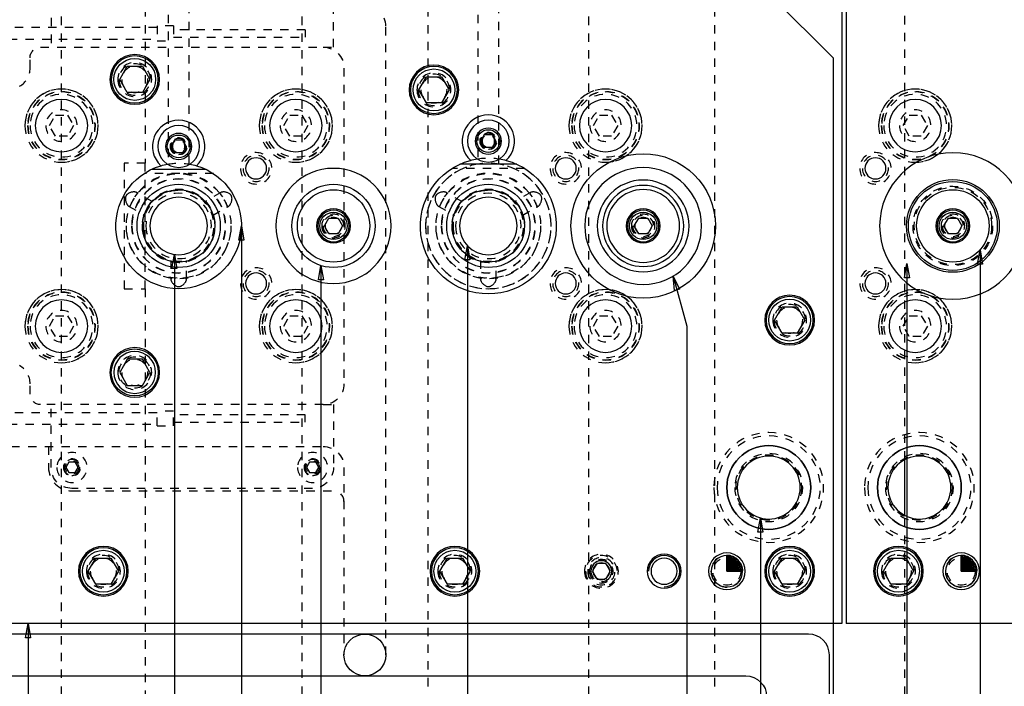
# Model space of a CAD drawing. Header units: inches. Extents: x 3 to 351, y 4 to 271.
# Tile 202 of 256: x 61 to 72, y 220 to 228. Entities that reach past the tile are written whole.
import ezdxf

# ---------------------------------------------------------------- set-up
doc = ezdxf.new("R2010")
doc.units = ezdxf.units.IN
doc.header["$LTSCALE"] = 0.5
doc.header["$MEASUREMENT"] = 0
doc.linetypes.add('HIDDEN', pattern=[0.225, 0.15, -0.075])
doc.layers.add('DSS', color=7, linetype='Continuous')

# ---------------------------------------------------------------- blocks, each defined once
blk = doc.blocks.new('ArrowheadClosed')
at = {"color": 0}
for p, q in [((0, 0), (-1, 0.176)), ((-1, 0.176), (-1, -0.176)), ((-1, -0.176), (0, 0))]:
    blk.add_line(p, q, dxfattribs=at)

msp = doc.modelspace()

# ---------------------------------------------------------------- linework, layer by layer
at = {"layer": 'DSS', "color": 254, "linetype": 'HIDDEN'}
for p, q in [((61.08, 215.478), (61.08, 235.478)), ((62.08, 235.478), (62.08, 226.228)), ((63.955, 215.478), (63.955, 235.478)), ((65.455, 235.478), (65.455, 215.478)), ((67.38, 215.478), (67.38, 235.478)), ((68.88, 235.478), (68.88, 215.478)), ((62.355, 230.599), (62.355, 226.218)), ((62.605, 226.218), (62.605, 230.599)), ((66.055, 230.599), (66.055, 226.218)), ((66.305, 226.218), (66.305, 230.599)), ((60.955, 228.363), (60.955, 227.613)), ((64.33, 227.613), (64.33, 228.363)), ((71.155, 222.686), (71.155, 228.271)), ((62.221, 227.848), (60.449, 227.848)), ((62.221, 227.867), (62.221, 227.69)), ((62.418, 227.867), (62.221, 227.867)), ((62.418, 227.867), (62.418, 227.69)), ((63.992, 227.822), (62.418, 227.822)), ((63.992, 227.822), (63.992, 227.735)), ((64.955, 220.353), (64.955, 227.863)), ((60.449, 227.71), (62.221, 227.71)), ((62.221, 227.69), (62.418, 227.69)), ((62.418, 227.735), (63.992, 227.735)), ((60.83, 227.613), (64.205, 227.613)), ((64.205, 227.613), (64.33, 227.613)), ((60.705, 227.363), (60.705, 227.488)), ((64.455, 227.363), (64.455, 223.593)), ((60.936, 226.676), (61.008, 226.801)), ((61.008, 226.801), (61.153, 226.801)), ((61.153, 226.801), (61.225, 226.676)), ((63.736, 226.676), (63.808, 226.801)), ((63.808, 226.801), (63.953, 226.801)), ((63.953, 226.801), (64.025, 226.676)), ((67.436, 226.676), (67.508, 226.801)), ((67.508, 226.801), (67.653, 226.801)), ((67.653, 226.801), (67.725, 226.676)), ((71.136, 226.676), (71.208, 226.801)), ((71.208, 226.801), (71.353, 226.801)), ((71.353, 226.801), (71.425, 226.676)), ((61.008, 226.551), (60.936, 226.676)), ((61.225, 226.676), (61.153, 226.551)), ((63.808, 226.551), (63.736, 226.676)), ((64.025, 226.676), (63.953, 226.551)), ((67.508, 226.551), (67.436, 226.676)), ((67.725, 226.676), (67.653, 226.551)), ((71.208, 226.551), (71.136, 226.676)), ((71.425, 226.676), (71.353, 226.551)), ((61.153, 226.551), (61.008, 226.551)), ((63.953, 226.551), (63.808, 226.551)), ((67.653, 226.551), (67.508, 226.551)), ((71.353, 226.551), (71.208, 226.551)), ((61.83, 226.228), (61.83, 224.728)), ((62.08, 226.228), (61.83, 226.228)), ((62.08, 224.728), (62.08, 226.228)), ((66.613, 226.166), (65.747, 226.166)), ((62.895, 226.103), (62.066, 226.103)), ((61.891, 225.873), (61.884, 225.87)), ((61.898, 225.875), (61.891, 225.873)), ((61.905, 225.878), (61.898, 225.875)), ((61.913, 225.88), (61.905, 225.878)), ((61.92, 225.882), (61.913, 225.88)), ((61.928, 225.883), (61.92, 225.882)), ((61.935, 225.884), (61.928, 225.883)), ((61.942, 225.884), (61.935, 225.884)), ((61.949, 225.884), (61.942, 225.884)), ((61.955, 225.884), (61.949, 225.884)), ((61.96, 225.883), (61.955, 225.884)), ((61.964, 225.882), (61.96, 225.883)), ((61.968, 225.881), (61.964, 225.882)), ((61.971, 225.88), (61.968, 225.881)), ((61.974, 225.879), (61.971, 225.88)), ((61.976, 225.878), (61.974, 225.879)), ((62.171, 225.765), (61.976, 225.878)), ((61.978, 225.877), (61.976, 225.878)), ((61.976, 225.878), (61.976, 225.878)), ((61.979, 225.876), (61.978, 225.877)), ((61.981, 225.874), (61.979, 225.876)), ((61.982, 225.873), (61.981, 225.874)), ((61.983, 225.871), (61.982, 225.873)), ((61.983, 225.87), (61.983, 225.871)), ((62.985, 225.878), (62.79, 225.765)), ((62.985, 225.878), (62.977, 225.863)), ((62.986, 225.879), (62.985, 225.878)), ((62.988, 225.88), (62.986, 225.879)), ((62.991, 225.881), (62.988, 225.88)), ((62.995, 225.882), (62.991, 225.881)), ((63, 225.883), (62.995, 225.882)), ((63.004, 225.883), (63, 225.883)), ((63.009, 225.884), (63.004, 225.883)), ((63.015, 225.884), (63.009, 225.884)), ((63.02, 225.884), (63.015, 225.884)), ((63.026, 225.884), (63.02, 225.884)), ((63.034, 225.883), (63.026, 225.884)), ((63.043, 225.881), (63.034, 225.883)), ((63.051, 225.879), (63.043, 225.881)), ((63.06, 225.877), (63.051, 225.879)), ((63.069, 225.873), (63.06, 225.877)), ((63.077, 225.87), (63.069, 225.873)), ((65.591, 225.873), (65.584, 225.87)), ((65.598, 225.875), (65.591, 225.873)), ((65.605, 225.878), (65.598, 225.875)), ((65.613, 225.88), (65.605, 225.878)), ((65.62, 225.882), (65.613, 225.88)), ((65.628, 225.883), (65.62, 225.882)), ((65.635, 225.884), (65.628, 225.883)), ((65.642, 225.884), (65.635, 225.884)), ((65.649, 225.884), (65.642, 225.884)), ((65.655, 225.884), (65.649, 225.884)), ((65.66, 225.883), (65.655, 225.884)), ((65.664, 225.882), (65.66, 225.883)), ((65.668, 225.881), (65.664, 225.882)), ((65.671, 225.88), (65.668, 225.881)), ((65.674, 225.879), (65.671, 225.88)), ((65.676, 225.878), (65.674, 225.879)), ((65.871, 225.765), (65.676, 225.878)), ((65.678, 225.877), (65.676, 225.878)), ((65.676, 225.878), (65.676, 225.878)), ((65.679, 225.876), (65.678, 225.877)), ((65.681, 225.874), (65.679, 225.876)), ((65.682, 225.873), (65.681, 225.874)), ((65.683, 225.871), (65.682, 225.873)), ((65.683, 225.87), (65.683, 225.871)), ((66.685, 225.878), (66.49, 225.765)), ((66.685, 225.878), (66.677, 225.863)), ((66.686, 225.879), (66.685, 225.878)), ((66.688, 225.88), (66.686, 225.879)), ((66.691, 225.881), (66.688, 225.88)), ((66.695, 225.882), (66.691, 225.881)), ((66.7, 225.883), (66.695, 225.882)), ((66.704, 225.883), (66.7, 225.883)), ((66.709, 225.884), (66.704, 225.883)), ((66.715, 225.884), (66.709, 225.884)), ((66.72, 225.884), (66.715, 225.884)), ((66.726, 225.884), (66.72, 225.884)), ((66.734, 225.883), (66.726, 225.884)), ((66.743, 225.881), (66.734, 225.883)), ((66.751, 225.879), (66.743, 225.881)), ((66.76, 225.877), (66.751, 225.879)), ((66.769, 225.873), (66.76, 225.877)), ((66.777, 225.87), (66.769, 225.873)), ((61.844, 225.813), (61.843, 225.806)), ((61.843, 225.806), (61.843, 225.799)), ((61.843, 225.799), (61.844, 225.79)), ((61.845, 225.821), (61.844, 225.817)), ((61.844, 225.817), (61.844, 225.813)), ((61.844, 225.79), (61.846, 225.782)), ((61.846, 225.825), (61.845, 225.821)), ((61.847, 225.829), (61.846, 225.825)), ((61.846, 225.782), (61.848, 225.773)), ((61.848, 225.833), (61.847, 225.829)), ((61.85, 225.836), (61.848, 225.833)), ((61.848, 225.773), (61.85, 225.764)), ((61.851, 225.839), (61.85, 225.836)), ((61.85, 225.764), (61.854, 225.756)), ((61.853, 225.843), (61.851, 225.839)), ((61.855, 225.846), (61.853, 225.843)), ((61.854, 225.756), (61.857, 225.748)), ((61.858, 225.849), (61.855, 225.846)), ((61.86, 225.852), (61.858, 225.849)), ((61.863, 225.854), (61.86, 225.852)), ((61.867, 225.858), (61.863, 225.854)), ((61.871, 225.861), (61.867, 225.858)), ((61.875, 225.864), (61.871, 225.861)), ((61.879, 225.867), (61.875, 225.864)), ((61.884, 225.87), (61.879, 225.867)), ((61.908, 225.73), (61.919, 225.76)), ((61.956, 225.824), (61.976, 225.848)), ((61.976, 225.848), (61.979, 225.852)), ((61.979, 225.852), (61.981, 225.855)), ((61.981, 225.855), (61.982, 225.858)), ((61.982, 225.858), (61.983, 225.86)), ((61.984, 225.868), (61.983, 225.87)), ((61.983, 225.86), (61.984, 225.863)), ((61.984, 225.865), (61.984, 225.868)), ((61.984, 225.863), (61.984, 225.865)), ((62.977, 225.863), (62.984, 225.848)), ((62.984, 225.848), (63.005, 225.825)), ((63.042, 225.759), (63.053, 225.73)), ((63.083, 225.866), (63.077, 225.87)), ((63.088, 225.863), (63.083, 225.866)), ((63.092, 225.86), (63.088, 225.863)), ((63.095, 225.857), (63.092, 225.86)), ((63.098, 225.854), (63.095, 225.857)), ((63.101, 225.852), (63.098, 225.854)), ((63.103, 225.849), (63.101, 225.852)), ((63.105, 225.846), (63.103, 225.849)), ((63.104, 225.749), (63.107, 225.756)), ((63.108, 225.843), (63.105, 225.846)), ((63.107, 225.756), (63.11, 225.763)), ((63.109, 225.84), (63.108, 225.843)), ((63.111, 225.836), (63.109, 225.84)), ((63.11, 225.763), (63.112, 225.77)), ((63.113, 225.831), (63.111, 225.836)), ((63.112, 225.77), (63.114, 225.778)), ((63.115, 225.826), (63.113, 225.831)), ((63.114, 225.778), (63.116, 225.787)), ((63.116, 225.821), (63.115, 225.826)), ((63.117, 225.815), (63.116, 225.821)), ((63.116, 225.787), (63.117, 225.796)), ((63.117, 225.809), (63.117, 225.815)), ((63.118, 225.802), (63.117, 225.809)), ((63.117, 225.796), (63.118, 225.802)), ((65.544, 225.813), (65.543, 225.806)), ((65.543, 225.806), (65.543, 225.799)), ((65.543, 225.799), (65.544, 225.79)), ((65.545, 225.821), (65.544, 225.817)), ((65.544, 225.817), (65.544, 225.813)), ((65.544, 225.79), (65.546, 225.782)), ((65.546, 225.825), (65.545, 225.821)), ((65.547, 225.829), (65.546, 225.825)), ((65.546, 225.782), (65.548, 225.773)), ((65.548, 225.833), (65.547, 225.829)), ((65.55, 225.836), (65.548, 225.833)), ((65.548, 225.773), (65.55, 225.764)), ((65.551, 225.839), (65.55, 225.836)), ((65.55, 225.764), (65.554, 225.756)), ((65.553, 225.843), (65.551, 225.839)), ((65.555, 225.846), (65.553, 225.843)), ((65.554, 225.756), (65.557, 225.748)), ((65.558, 225.849), (65.555, 225.846)), ((65.56, 225.852), (65.558, 225.849)), ((65.563, 225.854), (65.56, 225.852)), ((65.567, 225.858), (65.563, 225.854)), ((65.571, 225.861), (65.567, 225.858)), ((65.575, 225.864), (65.571, 225.861)), ((65.579, 225.867), (65.575, 225.864)), ((65.584, 225.87), (65.579, 225.867)), ((65.608, 225.73), (65.619, 225.76)), ((65.656, 225.824), (65.676, 225.848)), ((65.676, 225.848), (65.679, 225.852)), ((65.679, 225.852), (65.681, 225.855)), ((65.681, 225.855), (65.682, 225.858)), ((65.682, 225.858), (65.683, 225.86)), ((65.684, 225.868), (65.683, 225.87)), ((65.683, 225.86), (65.684, 225.863)), ((65.684, 225.865), (65.684, 225.868)), ((65.684, 225.863), (65.684, 225.865)), ((66.677, 225.863), (66.684, 225.848)), ((66.684, 225.848), (66.705, 225.825)), ((66.742, 225.759), (66.753, 225.73)), ((66.783, 225.866), (66.777, 225.87)), ((66.788, 225.863), (66.783, 225.866)), ((66.792, 225.86), (66.788, 225.863)), ((66.795, 225.857), (66.792, 225.86)), ((66.798, 225.854), (66.795, 225.857)), ((66.801, 225.852), (66.798, 225.854)), ((66.803, 225.849), (66.801, 225.852)), ((66.805, 225.846), (66.803, 225.849)), ((66.804, 225.749), (66.807, 225.756)), ((66.808, 225.843), (66.805, 225.846)), ((66.807, 225.756), (66.81, 225.763)), ((66.809, 225.84), (66.808, 225.843)), ((66.811, 225.836), (66.809, 225.84)), ((66.81, 225.763), (66.812, 225.77)), ((66.813, 225.831), (66.811, 225.836)), ((66.812, 225.77), (66.814, 225.778)), ((66.815, 225.826), (66.813, 225.831)), ((66.814, 225.778), (66.816, 225.787)), ((66.816, 225.821), (66.815, 225.826)), ((66.817, 225.815), (66.816, 225.821)), ((66.816, 225.787), (66.817, 225.796)), ((66.817, 225.809), (66.817, 225.815)), ((66.818, 225.802), (66.817, 225.809)), ((66.817, 225.796), (66.818, 225.802)), ((61.857, 225.748), (61.859, 225.743)), ((61.859, 225.743), (61.862, 225.738)), ((61.862, 225.738), (61.865, 225.734)), ((61.865, 225.734), (61.867, 225.73)), ((61.867, 225.73), (61.87, 225.727)), ((61.87, 225.727), (61.872, 225.724)), ((61.872, 225.724), (61.875, 225.722)), ((61.875, 225.722), (61.882, 225.716)), ((61.882, 225.716), (62.077, 225.603)), ((61.882, 225.716), (61.884, 225.715)), ((61.884, 225.715), (61.886, 225.714)), ((61.886, 225.714), (61.889, 225.713)), ((61.889, 225.713), (61.891, 225.713)), ((61.891, 225.713), (61.894, 225.713)), ((61.894, 225.713), (61.896, 225.714)), ((61.896, 225.714), (61.898, 225.715)), ((61.898, 225.715), (61.9, 225.717)), ((61.9, 225.717), (61.902, 225.719)), ((61.902, 225.719), (61.904, 225.722)), ((61.904, 225.722), (61.906, 225.726)), ((61.906, 225.726), (61.908, 225.73)), ((62.884, 225.603), (63.079, 225.716)), ((63.053, 225.73), (63.062, 225.716)), ((63.062, 225.716), (63.079, 225.716)), ((63.079, 225.716), (63.09, 225.726)), ((63.09, 225.726), (63.093, 225.729)), ((63.093, 225.729), (63.095, 225.733)), ((63.095, 225.733), (63.098, 225.736)), ((63.098, 225.736), (63.101, 225.742)), ((63.101, 225.742), (63.104, 225.749)), ((65.557, 225.748), (65.559, 225.743)), ((65.559, 225.743), (65.562, 225.738)), ((65.562, 225.738), (65.565, 225.734)), ((65.565, 225.734), (65.567, 225.73)), ((65.567, 225.73), (65.57, 225.727)), ((65.57, 225.727), (65.572, 225.724)), ((65.572, 225.724), (65.575, 225.722)), ((65.575, 225.722), (65.582, 225.716)), ((65.582, 225.716), (65.599, 225.716)), ((65.582, 225.716), (65.777, 225.603)), ((65.599, 225.716), (65.608, 225.73)), ((66.584, 225.603), (66.779, 225.716)), ((66.753, 225.73), (66.762, 225.716)), ((66.762, 225.716), (66.779, 225.716)), ((66.779, 225.716), (66.79, 225.726)), ((66.79, 225.726), (66.793, 225.729)), ((66.793, 225.729), (66.795, 225.733)), ((66.795, 225.733), (66.798, 225.736)), ((66.798, 225.736), (66.801, 225.742)), ((66.801, 225.742), (66.804, 225.749)), ((62.387, 225.067), (62.387, 224.842)), ((62.574, 224.842), (62.574, 225.067)), ((66.087, 225.067), (66.087, 224.842)), ((66.274, 224.842), (66.274, 225.067)), ((62.396, 224.856), (62.387, 224.842)), ((62.387, 224.842), (62.387, 224.841)), ((62.387, 224.841), (62.387, 224.838)), ((62.387, 224.838), (62.387, 224.836)), ((62.387, 224.836), (62.388, 224.832)), ((62.388, 224.832), (62.389, 224.828)), ((62.389, 224.828), (62.391, 224.824)), ((62.391, 224.824), (62.393, 224.82)), ((62.393, 224.82), (62.396, 224.814)), ((62.412, 224.857), (62.396, 224.856)), ((62.396, 224.814), (62.399, 224.808)), ((62.443, 224.851), (62.412, 224.857)), ((62.549, 224.857), (62.518, 224.851)), ((62.565, 224.856), (62.549, 224.857)), ((62.561, 224.807), (62.564, 224.812)), ((62.564, 224.812), (62.567, 224.817)), ((62.574, 224.842), (62.565, 224.856)), ((62.567, 224.817), (62.569, 224.822)), ((62.569, 224.822), (62.571, 224.826)), ((62.571, 224.826), (62.572, 224.83)), ((62.572, 224.83), (62.573, 224.834)), ((62.573, 224.834), (62.574, 224.838)), ((62.574, 224.841), (62.574, 224.842)), ((62.574, 224.838), (62.574, 224.841)), ((66.096, 224.856), (66.087, 224.842)), ((66.087, 224.842), (66.087, 224.841)), ((66.087, 224.841), (66.087, 224.838)), ((66.087, 224.838), (66.087, 224.836)), ((66.087, 224.836), (66.088, 224.832)), ((66.088, 224.832), (66.089, 224.828)), ((66.089, 224.828), (66.091, 224.824)), ((66.091, 224.824), (66.093, 224.82)), ((66.093, 224.82), (66.096, 224.814)), ((66.112, 224.857), (66.096, 224.856)), ((66.096, 224.814), (66.099, 224.808)), ((66.143, 224.851), (66.112, 224.857)), ((66.249, 224.857), (66.218, 224.851)), ((66.265, 224.856), (66.249, 224.857)), ((66.261, 224.807), (66.264, 224.812)), ((66.264, 224.812), (66.267, 224.817)), ((66.274, 224.842), (66.265, 224.856)), ((66.267, 224.817), (66.269, 224.822)), ((66.269, 224.822), (66.271, 224.826)), ((66.271, 224.826), (66.272, 224.83)), ((66.272, 224.83), (66.273, 224.834)), ((66.273, 224.834), (66.274, 224.838)), ((66.274, 224.841), (66.274, 224.842)), ((66.274, 224.838), (66.274, 224.841)), ((61.83, 224.728), (62.08, 224.728)), ((62.08, 224.728), (62.08, 215.478)), ((62.399, 224.808), (62.403, 224.802)), ((62.403, 224.802), (62.408, 224.796)), ((62.408, 224.796), (62.413, 224.79)), ((62.413, 224.79), (62.418, 224.784)), ((62.418, 224.784), (62.424, 224.779)), ((62.424, 224.779), (62.43, 224.773)), ((62.43, 224.773), (62.436, 224.769)), ((62.436, 224.769), (62.442, 224.765)), ((62.442, 224.765), (62.448, 224.761)), ((62.448, 224.761), (62.455, 224.758)), ((62.455, 224.758), (62.461, 224.756)), ((62.461, 224.756), (62.466, 224.755)), ((62.466, 224.755), (62.47, 224.754)), ((62.47, 224.754), (62.474, 224.754)), ((62.474, 224.754), (62.478, 224.753)), ((62.478, 224.753), (62.482, 224.753)), ((62.482, 224.753), (62.486, 224.753)), ((62.486, 224.753), (62.49, 224.754)), ((62.49, 224.754), (62.494, 224.755)), ((62.494, 224.755), (62.498, 224.756)), ((62.498, 224.756), (62.503, 224.757)), ((62.503, 224.757), (62.508, 224.759)), ((62.508, 224.759), (62.514, 224.762)), ((62.514, 224.762), (62.519, 224.765)), ((62.519, 224.765), (62.524, 224.769)), ((62.524, 224.769), (62.532, 224.774)), ((62.532, 224.774), (62.539, 224.78)), ((62.539, 224.78), (62.545, 224.787)), ((62.545, 224.787), (62.551, 224.794)), ((62.551, 224.794), (62.555, 224.798)), ((62.555, 224.798), (62.558, 224.803)), ((62.558, 224.803), (62.561, 224.807)), ((66.099, 224.808), (66.103, 224.802)), ((66.103, 224.802), (66.108, 224.796)), ((66.108, 224.796), (66.113, 224.79)), ((66.113, 224.79), (66.118, 224.784)), ((66.118, 224.784), (66.124, 224.779)), ((66.124, 224.779), (66.13, 224.773)), ((66.13, 224.773), (66.136, 224.769)), ((66.136, 224.769), (66.142, 224.765)), ((66.142, 224.765), (66.148, 224.761)), ((66.148, 224.761), (66.155, 224.758)), ((66.155, 224.758), (66.161, 224.756)), ((66.161, 224.756), (66.166, 224.755)), ((66.166, 224.755), (66.17, 224.754)), ((66.17, 224.754), (66.174, 224.754)), ((66.174, 224.754), (66.178, 224.753)), ((66.178, 224.753), (66.182, 224.753)), ((66.182, 224.753), (66.186, 224.753)), ((66.186, 224.753), (66.19, 224.754)), ((66.19, 224.754), (66.194, 224.755)), ((66.194, 224.755), (66.198, 224.756)), ((66.198, 224.756), (66.203, 224.757)), ((66.203, 224.757), (66.208, 224.759)), ((66.208, 224.759), (66.214, 224.762)), ((66.214, 224.762), (66.219, 224.765)), ((66.219, 224.765), (66.224, 224.769)), ((66.224, 224.769), (66.232, 224.774)), ((66.232, 224.774), (66.239, 224.78)), ((66.239, 224.78), (66.245, 224.787)), ((66.245, 224.787), (66.251, 224.794)), ((66.251, 224.794), (66.255, 224.798)), ((66.255, 224.798), (66.258, 224.803)), ((66.258, 224.803), (66.261, 224.807)), ((60.936, 224.281), (61.008, 224.406)), ((61.008, 224.406), (61.153, 224.406)), ((61.153, 224.406), (61.225, 224.281)), ((63.736, 224.281), (63.808, 224.406)), ((63.808, 224.406), (63.953, 224.406)), ((63.953, 224.406), (64.025, 224.281)), ((67.436, 224.281), (67.508, 224.406)), ((67.508, 224.406), (67.653, 224.406)), ((67.653, 224.406), (67.725, 224.281)), ((71.136, 224.281), (71.208, 224.406)), ((71.208, 224.406), (71.353, 224.406)), ((71.353, 224.406), (71.425, 224.281)), ((61.008, 224.156), (60.936, 224.281)), ((61.225, 224.281), (61.153, 224.156)), ((63.808, 224.156), (63.736, 224.281)), ((64.025, 224.281), (63.953, 224.156)), ((67.508, 224.156), (67.436, 224.281)), ((67.725, 224.281), (67.653, 224.156)), ((71.208, 224.156), (71.136, 224.281)), ((71.425, 224.281), (71.353, 224.156)), ((61.153, 224.156), (61.008, 224.156)), ((63.953, 224.156), (63.808, 224.156)), ((67.653, 224.156), (67.508, 224.156)), ((71.353, 224.156), (71.208, 224.156)), ((60.705, 223.468), (60.705, 223.593)), ((64.205, 223.343), (60.83, 223.343)), ((60.955, 222.593), (60.955, 223.343)), ((64.205, 223.343), (64.33, 223.343)), ((64.33, 223.343), (64.33, 222.593)), ((62.221, 223.247), (60.449, 223.247)), ((62.221, 223.09), (62.221, 223.267)), ((62.418, 223.267), (62.221, 223.267)), ((62.418, 223.09), (62.418, 223.267)), ((63.992, 223.221), (62.418, 223.221)), ((63.992, 223.135), (63.992, 223.221)), ((60.449, 223.109), (62.221, 223.109)), ((62.221, 223.09), (62.418, 223.09)), ((62.418, 223.135), (63.992, 223.135)), ((58.28, 222.843), (64.205, 222.843)), ((60.925, 222.843), (60.925, 222.593)), ((61.169, 222.656), (61.133, 222.593)), ((61.133, 222.593), (61.169, 222.531)), ((61.242, 222.656), (61.169, 222.656)), ((61.278, 222.593), (61.242, 222.656)), ((61.242, 222.531), (61.278, 222.593)), ((64.044, 222.656), (64.008, 222.593)), ((64.008, 222.593), (64.044, 222.531)), ((64.117, 222.656), (64.044, 222.656)), ((64.153, 222.593), (64.117, 222.656)), ((64.117, 222.531), (64.153, 222.593)), ((64.455, 222.593), (64.455, 220.353)), ((61.169, 222.531), (61.242, 222.531)), ((64.044, 222.531), (64.117, 222.531)), ((64.08, 222.343), (61.205, 222.343)), ((61.205, 222.313), (64.33, 222.313)), ((71.155, 215.478), (71.155, 222.021)), ((67.476, 221.447), (67.422, 221.353)), ((67.585, 221.447), (67.476, 221.447)), ((67.639, 221.353), (67.585, 221.447)), ((67.422, 221.353), (67.476, 221.26)), ((67.585, 221.26), (67.639, 221.353)), ((67.476, 221.26), (67.585, 221.26))]:
    msp.add_line(p, q, dxfattribs=at)
at = {"layer": 'DSS', "color": 56, "linetype": 'Continuous'}
for p, q in [((67.055, 230.728), (70.298, 227.486)), ((70.298, 227.486), (70.298, 212.853)), ((63.23, 225.478), (63.23, 212.853)), ((65.93, 225.242), (65.93, 212.853)), ((72.055, 225.192), (72.055, 212.853)), ((62.43, 225.138), (62.43, 212.853)), ((64.18, 225.005), (64.18, 212.853)), ((71.18, 225.03), (71.18, 212.853)), ((68.389, 224.879), (68.55, 224.279)), ((68.55, 224.279), (68.55, 212.853)), ((69.43, 221.991), (69.43, 212.853)), ((60.68, 220.728), (60.68, 212.853))]:
    msp.add_line(p, q, dxfattribs=at)
at = {"layer": 'DSS', "color": 9, "linetype": 'Continuous'}
for p, q in [((70.405, 230.228), (70.405, 220.728)), ((70.455, 230.228), (70.455, 220.728)), ((62.807, 226.153), (62.154, 226.153)), ((66.521, 226.216), (65.84, 226.216)), ((71.155, 222.021), (71.155, 222.686)), ((70.405, 220.728), (56.955, 220.728)), ((80.255, 220.728), (70.455, 220.728))]:
    msp.add_line(p, q, dxfattribs=at)
at = {"layer": 'DSS', "color": 132, "linetype": 'Continuous'}
for p, q in [((61.775, 227.228), (61.865, 227.385)), ((61.865, 227.385), (62.046, 227.385)), ((62.046, 227.385), (62.136, 227.228)), ((61.865, 227.072), (61.775, 227.228)), ((62.136, 227.228), (62.046, 227.072)), ((65.35, 227.103), (65.44, 227.26)), ((65.44, 227.26), (65.621, 227.26)), ((65.621, 227.26), (65.711, 227.103)), ((62.046, 227.072), (61.865, 227.072)), ((65.44, 226.947), (65.35, 227.103)), ((65.711, 227.103), (65.621, 226.947)), ((65.621, 226.947), (65.44, 226.947)), ((62.39, 226.428), (62.435, 226.507)), ((62.435, 226.507), (62.526, 226.507)), ((62.526, 226.507), (62.571, 226.428)), ((66.09, 226.491), (66.135, 226.569)), ((66.135, 226.413), (66.09, 226.491)), ((66.135, 226.569), (66.226, 226.569)), ((66.226, 226.569), (66.271, 226.491)), ((66.271, 226.491), (66.226, 226.413)), ((62.435, 226.35), (62.39, 226.428)), ((62.526, 226.35), (62.435, 226.35)), ((62.571, 226.428), (62.526, 226.35)), ((66.226, 226.413), (66.135, 226.413)), ((64.222, 225.478), (64.276, 225.572)), ((64.276, 225.572), (64.385, 225.572)), ((64.385, 225.572), (64.439, 225.478)), ((67.922, 225.478), (67.976, 225.572)), ((67.976, 225.572), (68.085, 225.572)), ((68.085, 225.572), (68.139, 225.478)), ((71.622, 225.478), (71.676, 225.572)), ((71.676, 225.572), (71.785, 225.572)), ((71.785, 225.572), (71.839, 225.478)), ((64.276, 225.385), (64.222, 225.478)), ((64.439, 225.478), (64.385, 225.385)), ((67.976, 225.385), (67.922, 225.478)), ((68.139, 225.478), (68.085, 225.385)), ((71.676, 225.385), (71.622, 225.478)), ((71.839, 225.478), (71.785, 225.385)), ((64.385, 225.385), (64.276, 225.385)), ((68.085, 225.385), (67.976, 225.385)), ((71.785, 225.385), (71.676, 225.385)), ((69.6, 224.353), (69.69, 224.51)), ((69.69, 224.51), (69.871, 224.51)), ((69.871, 224.51), (69.961, 224.353)), ((69.69, 224.197), (69.6, 224.353)), ((69.961, 224.353), (69.871, 224.197)), ((69.871, 224.197), (69.69, 224.197)), ((61.865, 223.885), (61.775, 223.728)), ((62.046, 223.885), (61.865, 223.885)), ((62.136, 223.728), (62.046, 223.885)), ((61.775, 223.728), (61.865, 223.572)), ((62.046, 223.572), (62.136, 223.728)), ((61.865, 223.572), (62.046, 223.572)), ((61.4, 221.353), (61.49, 221.51)), ((61.49, 221.51), (61.671, 221.51)), ((61.671, 221.51), (61.761, 221.353)), ((65.6, 221.353), (65.69, 221.51)), ((65.69, 221.51), (65.871, 221.51)), ((65.871, 221.51), (65.961, 221.353)), ((69.6, 221.353), (69.69, 221.51)), ((69.69, 221.51), (69.871, 221.51)), ((69.871, 221.51), (69.961, 221.353)), ((70.9, 221.353), (70.99, 221.51)), ((70.99, 221.51), (71.171, 221.51)), ((71.171, 221.51), (71.261, 221.353)), ((61.49, 221.197), (61.4, 221.353)), ((61.761, 221.353), (61.671, 221.197)), ((65.69, 221.197), (65.6, 221.353)), ((65.961, 221.353), (65.871, 221.197)), ((69.69, 221.197), (69.6, 221.353)), ((69.961, 221.353), (69.871, 221.197)), ((70.99, 221.197), (70.9, 221.353)), ((71.261, 221.353), (71.171, 221.197)), ((61.671, 221.197), (61.49, 221.197)), ((65.871, 221.197), (65.69, 221.197)), ((69.871, 221.197), (69.69, 221.197)), ((71.171, 221.197), (70.99, 221.197))]:
    msp.add_line(p, q, dxfattribs=at)
at = {"layer": 'DSS', "color": 100, "linetype": 'Continuous'}
for p, q in [((69.03, 221.353), (69.03, 221.541)), ((69.03, 221.353), (69.047, 221.54)), ((69.03, 221.353), (69.063, 221.538)), ((69.03, 221.353), (69.079, 221.535)), ((69.03, 221.353), (69.095, 221.53)), ((69.03, 221.353), (69.11, 221.523)), ((71.83, 221.353), (71.83, 221.541)), ((71.83, 221.353), (71.847, 221.54)), ((71.83, 221.353), (71.863, 221.538)), ((71.83, 221.353), (71.879, 221.535)), ((71.83, 221.353), (71.895, 221.53)), ((71.83, 221.353), (71.91, 221.523)), ((69.03, 221.353), (69.124, 221.516)), ((69.03, 221.353), (69.138, 221.507)), ((69.03, 221.353), (69.151, 221.497)), ((69.03, 221.353), (69.163, 221.486)), ((69.03, 221.353), (69.174, 221.474)), ((69.03, 221.353), (69.184, 221.461)), ((69.03, 221.353), (69.193, 221.447)), ((69.03, 221.353), (69.2, 221.433)), ((69.03, 221.353), (69.207, 221.418)), ((69.03, 221.353), (69.212, 221.402)), ((71.83, 221.353), (71.924, 221.516)), ((71.83, 221.353), (71.938, 221.507)), ((71.83, 221.353), (71.951, 221.497)), ((71.83, 221.353), (71.963, 221.486)), ((71.83, 221.353), (71.974, 221.474)), ((71.83, 221.353), (71.984, 221.461)), ((71.83, 221.353), (71.993, 221.447)), ((71.83, 221.353), (72, 221.433)), ((71.83, 221.353), (72.007, 221.418)), ((71.83, 221.353), (72.012, 221.402)), ((69.03, 221.353), (69.215, 221.386)), ((69.03, 221.353), (69.217, 221.37)), ((69.03, 221.353), (69.218, 221.353)), ((71.83, 221.353), (72.015, 221.386)), ((71.83, 221.353), (72.017, 221.37)), ((71.83, 221.353), (72.018, 221.353))]:
    msp.add_line(p, q, dxfattribs=at)
at = {"layer": 'DSS', "color": 254, "linetype": 'Continuous'}
for p, q in [((70.005, 220.603), (57.205, 220.603)), ((70.255, 219.767), (70.255, 220.353)), ((57.205, 220.103), (69.255, 220.103))]:
    msp.add_line(p, q, dxfattribs=at)
at = {"layer": 'DSS', "color": 9, "linetype": 'Continuous', "extrusion": (0, 0, -1)}
for centre, radius in [((-61.955, 227.228), 0.297), ((-65.53, 227.103), 0.297), ((-61.08, 226.676), 0.313), ((-63.88, 226.676), 0.313), ((-67.58, 226.676), 0.313), ((-71.28, 226.676), 0.313), ((-71.73, 225.478), 0.875), ((-63.405, 226.166), 0.126), ((-67.105, 226.166), 0.126), ((-70.805, 226.166), 0.126), ((-64.33, 225.478), 0.688), ((-62.48, 225.478), 0.344), ((-66.18, 225.478), 0.344), ((-64.33, 225.478), 0.203), ((-68.03, 225.478), 0.203), ((-71.73, 225.478), 0.203), ((-63.405, 224.791), 0.126), ((-67.105, 224.791), 0.126), ((-70.805, 224.791), 0.126), ((-61.08, 224.281), 0.313), ((-63.88, 224.281), 0.313), ((-67.58, 224.281), 0.313), ((-69.78, 224.353), 0.297), ((-71.28, 224.281), 0.313), ((-61.955, 223.728), 0.297), ((-69.53, 222.353), 0.501), ((-71.33, 222.353), 0.501), ((-69.53, 222.353), 0.376), ((-71.33, 222.353), 0.376), ((-61.58, 221.353), 0.297), ((-65.78, 221.353), 0.297), ((-69.78, 221.353), 0.297), ((-71.08, 221.353), 0.297), ((-68.28, 221.353), 0.203), ((-69.03, 221.353), 0.219), ((-69.03, 221.353), 0.188), ((-71.83, 221.353), 0.219), ((-71.83, 221.353), 0.188), ((-67.53, 221.353), 0.1), ((-68.28, 221.353), 0.156)]:
    msp.add_circle(centre, radius, dxfattribs=at)
at = {"layer": 'DSS', "color": 132, "linetype": 'Continuous', "extrusion": (0, 0, -1)}
for centre, radius in [((-61.955, 227.228), 0.281), ((-65.53, 227.103), 0.281), ((-62.48, 226.428), 0.156), ((-66.18, 226.491), 0.156), ((-64.33, 225.478), 0.188), ((-68.03, 225.478), 0.188), ((-71.73, 225.478), 0.188), ((-69.78, 224.353), 0.281), ((-61.955, 223.728), 0.25), ((-61.58, 221.353), 0.281), ((-65.78, 221.353), 0.281), ((-69.78, 221.353), 0.281), ((-71.08, 221.353), 0.281)]:
    msp.add_circle(centre, radius, dxfattribs=at)
at = {"layer": 'DSS', "color": 132, "linetype": 'Continuous'}
for centre, radius in [((61.955, 227.228), 0.25), ((65.53, 227.103), 0.25), ((66.18, 226.491), 0.136), ((62.48, 226.428), 0.136), ((64.33, 225.478), 0.163), ((68.03, 225.478), 0.163), ((71.73, 225.478), 0.163), ((69.78, 224.353), 0.25), ((61.955, 223.728), 0.281), ((61.58, 221.353), 0.25), ((65.78, 221.353), 0.25), ((69.78, 221.353), 0.25), ((71.08, 221.353), 0.25)]:
    msp.add_circle(centre, radius, dxfattribs=at)
at = {"layer": 'DSS', "color": 254, "linetype": 'HIDDEN', "extrusion": (0, 0, -1)}
for centre, radius in [((-61.955, 227.228), 0.203), ((-61.955, 227.228), 0.188), ((-61.955, 227.228), 0.156), ((-65.53, 227.103), 0.203), ((-65.53, 227.103), 0.188), ((-65.53, 227.103), 0.156), ((-61.08, 226.676), 0.437), ((-61.08, 226.676), 0.406), ((-61.08, 226.676), 0.402), ((-61.08, 226.676), 0.375), ((-63.88, 226.676), 0.437), ((-63.88, 226.676), 0.406), ((-63.88, 226.676), 0.402), ((-63.88, 226.676), 0.375), ((-67.58, 226.676), 0.437), ((-67.58, 226.676), 0.406), ((-67.58, 226.676), 0.402), ((-67.58, 226.676), 0.375), ((-71.28, 226.676), 0.437), ((-71.28, 226.676), 0.406), ((-71.28, 226.676), 0.402), ((-71.28, 226.676), 0.375), ((-61.08, 226.676), 0.188), ((-63.88, 226.676), 0.188), ((-67.58, 226.676), 0.188), ((-71.28, 226.676), 0.188), ((-66.18, 226.491), 0.102), ((-66.18, 226.491), 0.095), ((-62.48, 226.428), 0.102), ((-62.48, 226.428), 0.095), ((-62.48, 226.428), 0.0748), ((-66.18, 226.491), 0.0748), ((-63.405, 226.166), 0.188), ((-67.105, 226.166), 0.188), ((-70.805, 226.166), 0.188), ((-63.405, 226.166), 0.156), ((-66.18, 225.478), 0.75), ((-67.105, 226.166), 0.156), ((-70.805, 226.166), 0.156), ((-62.48, 225.478), 0.629), ((-66.18, 225.478), 0.629), ((-62.48, 225.478), 0.563), ((-62.48, 225.478), 0.559), ((-66.18, 225.478), 0.563), ((-66.18, 225.478), 0.559), ((-62.48, 225.478), 0.437), ((-62.48, 225.478), 0.422), ((-66.18, 225.478), 0.437), ((-66.18, 225.478), 0.422), ((-62.48, 225.478), 0.391), ((-66.18, 225.478), 0.391), ((-64.33, 225.478), 0.141), ((-64.33, 225.478), 0.125), ((-64.33, 225.478), 0.1), ((-68.03, 225.478), 0.141), ((-68.03, 225.478), 0.125), ((-68.03, 225.478), 0.1), ((-71.73, 225.478), 0.141), ((-71.73, 225.478), 0.125), ((-71.73, 225.478), 0.1), ((-63.405, 224.791), 0.188), ((-63.405, 224.791), 0.156), ((-67.105, 224.791), 0.188), ((-67.105, 224.791), 0.156), ((-70.805, 224.791), 0.188), ((-70.805, 224.791), 0.156), ((-61.08, 224.281), 0.437), ((-63.88, 224.281), 0.437), ((-67.58, 224.281), 0.437), ((-71.28, 224.281), 0.437), ((-61.08, 224.281), 0.406), ((-61.08, 224.281), 0.402), ((-61.08, 224.281), 0.375), ((-63.88, 224.281), 0.406), ((-63.88, 224.281), 0.402), ((-63.88, 224.281), 0.375), ((-67.58, 224.281), 0.406), ((-67.58, 224.281), 0.402), ((-67.58, 224.281), 0.375), ((-71.28, 224.281), 0.406), ((-71.28, 224.281), 0.402), ((-71.28, 224.281), 0.375), ((-61.08, 224.281), 0.188), ((-63.88, 224.281), 0.188), ((-67.58, 224.281), 0.188), ((-69.78, 224.353), 0.203), ((-69.78, 224.353), 0.188), ((-69.78, 224.353), 0.156), ((-71.28, 224.281), 0.188), ((-61.955, 223.728), 0.203), ((-61.955, 223.728), 0.156), ((-69.53, 222.353), 0.656), ((-69.53, 222.353), 0.617), ((-71.33, 222.353), 0.656), ((-71.33, 222.353), 0.617), ((-61.205, 222.593), 0.18), ((-61.205, 222.593), 0.18), ((-61.205, 222.593), 0.102), ((-64.08, 222.593), 0.18), ((-64.08, 222.593), 0.18), ((-64.08, 222.593), 0.102), ((-69.53, 222.353), 0.406), ((-71.33, 222.353), 0.406), ((-61.205, 222.593), 0.095), ((-64.08, 222.593), 0.095), ((-61.58, 221.353), 0.203), ((-61.58, 221.353), 0.188), ((-65.78, 221.353), 0.203), ((-65.78, 221.353), 0.188), ((-67.53, 221.353), 0.203), ((-67.53, 221.353), 0.188), ((-69.03, 221.353), 0.19), ((-69.78, 221.353), 0.203), ((-69.78, 221.353), 0.188), ((-71.08, 221.353), 0.203), ((-71.08, 221.353), 0.188), ((-71.83, 221.353), 0.19), ((-61.58, 221.353), 0.156), ((-65.78, 221.353), 0.156), ((-67.53, 221.353), 0.163), ((-67.53, 221.353), 0.141), ((-67.53, 221.353), 0.125), ((-69.78, 221.353), 0.156), ((-71.08, 221.353), 0.156)]:
    msp.add_circle(centre, radius, dxfattribs=at)
at = {"layer": 'DSS', "color": 18, "linetype": 'Continuous', "extrusion": (0, 0, -1)}
for centre in [(-66.18, 226.491), (-62.48, 226.428)]:
    msp.add_circle(centre, 0.25, dxfattribs=at)
at = {"layer": 'DSS', "color": 9, "linetype": 'Continuous'}
for centre, radius in [((68.03, 225.478), 0.863), ((71.73, 225.478), 0.554), ((71.73, 225.478), 0.531), ((69.53, 222.353), 0.501), ((71.33, 222.353), 0.501)]:
    msp.add_circle(centre, radius, dxfattribs=at)
at = {"layer": 'DSS', "color": 96, "linetype": 'Continuous', "extrusion": (0, 0, -1)}
for radius in [0.698, 0.548, 0.485, 0.435]:
    msp.add_circle((-68.03, 225.478), radius, dxfattribs=at)
at = {"layer": 'DSS', "color": 254, "linetype": 'HIDDEN'}
for centre, radius in [((62.48, 225.478), 0.625), ((66.18, 225.478), 0.625), ((71.73, 225.478), 0.475), ((71.73, 225.478), 0.462), ((61.955, 223.728), 0.188), ((69.53, 222.353), 0.391), ((71.33, 222.353), 0.391), ((61.205, 222.593), 0.0805), ((64.08, 222.593), 0.0805), ((69.03, 221.353), 0.166), ((71.83, 221.353), 0.166)]:
    msp.add_circle(centre, radius, dxfattribs=at)
at = {"layer": 'DSS', "color": 96, "linetype": 'Continuous'}
for centre, radius in [((62.48, 225.478), 0.497), ((62.48, 225.478), 0.432), ((64.33, 225.478), 0.497), ((64.33, 225.478), 0.432), ((66.18, 225.478), 0.497), ((66.18, 225.478), 0.432), ((71.73, 225.478), 0.433)]:
    msp.add_circle(centre, radius, dxfattribs=at)
at = {"layer": 'DSS', "color": 254, "linetype": 'HIDDEN'}
for centre, radius, start, end in [((64.705, 227.863), 0.25, 0, 90), ((60.455, 227.363), 0.25, 300, 0), ((61.08, 226.676), 0.437, 270, 180), ((63.88, 226.676), 0.437, 270, 180), ((67.58, 226.676), 0.437, 270, 180), ((71.28, 226.676), 0.437, 270, 180), ((66.18, 226.491), 0.095, 270, 180), ((62.48, 226.428), 0.095, 270, 180), ((66.18, 225.478), 0.75, 99.5941, 80.4059), ((61.08, 224.281), 0.437, 270, 180), ((63.88, 224.281), 0.437, 270, 180), ((67.58, 224.281), 0.437, 270, 180), ((71.28, 224.281), 0.437, 270, 180), ((60.455, 223.593), 0.25, 0, 60), ((61.205, 222.593), 0.28, 180, 270), ((61.205, 222.593), 0.095, 270, 180), ((64.08, 222.593), 0.095, 270, 180), ((64.33, 222.188), 0.125, 0, 90)]:
    msp.add_arc(centre, radius, start, end, dxfattribs=at)
at = {"layer": 'DSS', "color": 254, "linetype": 'HIDDEN', "extrusion": (0, 0, -1)}
for centre, radius, start, end in [((-60.83, 227.488), 0.125, 0, 90), ((-64.205, 227.363), 0.25, 90, 180), ((-62.48, 225.478), 0.75, 79.8048, 100.1952), ((-62.48, 225.478), 0.75, 79.8048, 100.1952), ((-66.18, 225.478), 0.812, 80.5136, 99.4864), ((-66.18, 225.478), 0.812, 80.5136, 99.4864), ((-64.205, 223.593), 0.25, 180, 270), ((-60.83, 223.468), 0.125, 270, 0), ((-64.205, 222.593), 0.25, 90, 180), ((-61.205, 222.593), 0.25, 270, 0), ((-64.08, 222.593), 0.25, 180, 270)]:
    msp.add_arc(centre, radius, start, end, dxfattribs=at)
at = {"layer": 'DSS', "color": 9, "linetype": 'Continuous'}
for centre, start, end in [((62.48, 226.428), 312.5146, 227.4854), ((66.18, 226.491), 313.0204, 226.9796)]:
    msp.add_arc(centre, 0.313, start, end, dxfattribs=at)
at = {"layer": 'DSS', "color": 9, "linetype": 'Continuous', "extrusion": (0, 0, -1)}
for centre, radius, start, end in [((-66.18, 225.478), 0.812, 105.2129, 74.7871), ((-66.18, 225.478), 0.812, 74.7871, 80.5136), ((-66.18, 225.478), 0.812, 74.7871, 80.5136), ((-66.18, 225.478), 0.812, 99.4864, 105.2129), ((-66.18, 225.478), 0.812, 99.4864, 105.2129), ((-62.48, 225.478), 0.75, 106.3542, 73.6458), ((-62.48, 225.478), 0.75, 73.6458, 79.8048), ((-62.48, 225.478), 0.75, 73.6458, 79.8048), ((-62.48, 225.478), 0.75, 100.1952, 106.3542), ((-62.48, 225.478), 0.75, 100.1952, 106.3542)]:
    msp.add_arc(centre, radius, start, end, dxfattribs=at)
at = {"layer": 'DSS', "color": 2, "linetype": 'Continuous'}
for centre, radius in [((68.28, 221.353), 0.187), ((67.53, 221.353), 0.125)]:
    msp.add_arc(centre, radius, 270, 180, dxfattribs=at)
at = {"layer": 'DSS', "color": 254, "linetype": 'Continuous', "extrusion": (0, 0, -1)}
for centre, start, end in [((-64.705, 220.353), 270, 90), ((-64.705, 220.353), 90, 270), ((-69.255, 219.853), 90, 180)]:
    msp.add_arc(centre, 0.25, start, end, dxfattribs=at)
at = {"layer": 'DSS', "color": 254, "linetype": 'Continuous'}
msp.add_arc((70.005, 220.353), 0.25, 0, 90, dxfattribs=at)

# ---------------------------------------------------------------- block references
at = {"layer": 'DSS', "color": 56, "linetype": 'Continuous', "extrusion": (0, 0, -1), "xscale": 0.170138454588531, "yscale": 0.170138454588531, "zscale": 0.170138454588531}
for p, rotation in [((-63.23, 225.478), 90), ((-65.93, 225.242), 90), ((-72.055, 225.192), 90), ((-62.43, 225.138), 90), ((-64.18, 225.005), 90), ((-71.18, 225.03), 90), ((-68.389, 224.879), 75.00000000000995), ((-69.43, 221.991), 90), ((-60.68, 220.728), 90)]:
    msp.add_blockref('ArrowheadClosed', p, dxfattribs=dict(at, rotation=rotation))

doc.saveas('drawing.dxf')
